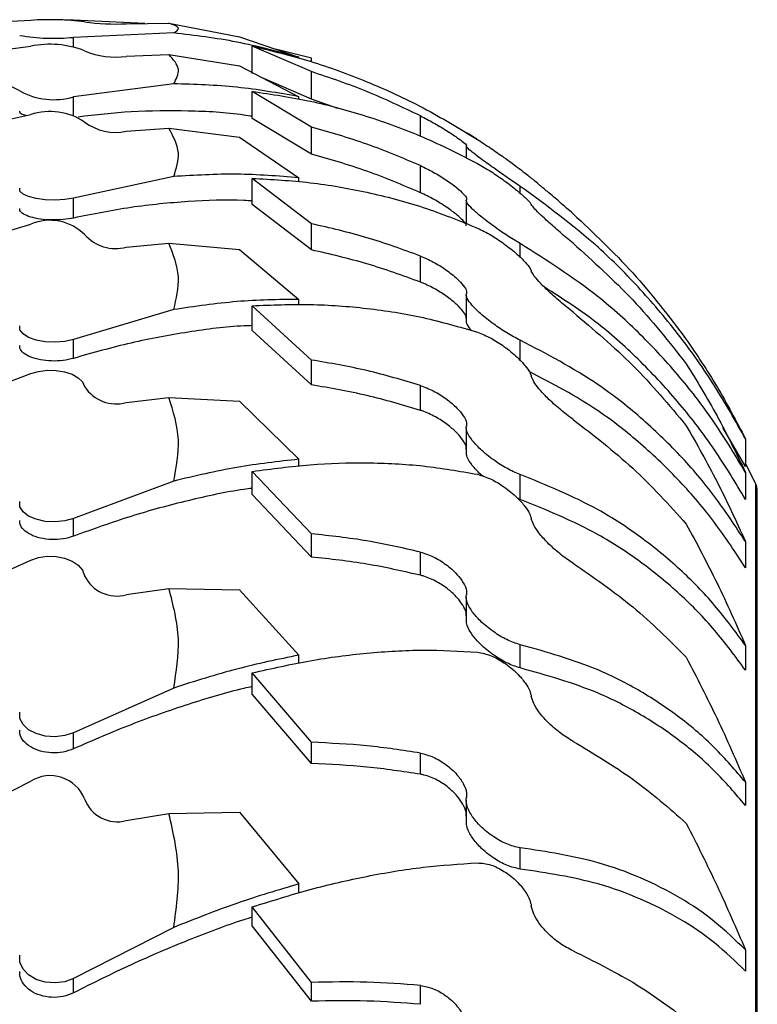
# Model space of a CAD drawing. Header units: inches. Extents: x 41.7 to 125.9, y 54.1 to 147.1.
# Tile 42 of 59: x 43.4 to 44.5, y 115.5 to 116.9. Entities that reach past the tile are written whole.
import ezdxf

# ---------------------------------------------------------------- set-up
doc = ezdxf.new("R2010")
doc.units = ezdxf.units.IN
doc.header["$LTSCALE"] = 20
doc.header["$MEASUREMENT"] = 0

msp = doc.modelspace()

# ---------------------------------------------------------------- linework, layer by layer
for p, q in [((43.2692, 116.8956), (43.4148, 116.902)), ((43.5809, 116.8974), (43.4771, 116.902)), ((43.4771, 116.9017), (43.4771, 116.902)), ((43.5539, 116.897), (43.6159, 116.8979)), ((43.6159, 116.8979), (43.7187, 116.8781)), ((43.6228, 116.8836), (43.4771, 116.8772)), ((43.4771, 116.8636), (43.4771, 116.8772)), ((43.7187, 116.8781), (43.8048, 116.8484)), ((43.2692, 116.8452), (43.4148, 116.8643)), ((43.8232, 116.8273), (43.7372, 116.8645)), ((43.7372, 116.8245), (43.7372, 116.8645)), ((43.8232, 116.8468), (43.7712, 116.86)), ((43.5539, 116.8496), (43.6159, 116.8522)), ((43.6159, 116.8522), (43.7187, 116.8356)), ((43.8232, 116.8417), (43.8232, 116.8468)), ((43.7187, 116.8356), (43.8048, 116.7909)), ((43.8232, 116.7874), (43.8232, 116.8273)), ((43.6228, 116.8096), (43.4771, 116.7905)), ((43.8232, 116.7874), (43.7538, 116.8174)), ((43.8232, 116.7466), (43.7372, 116.7986)), ((43.7372, 116.7593), (43.7372, 116.7986)), ((43.4771, 116.7637), (43.4771, 116.7905)), ((43.8048, 116.7871), (43.8048, 116.7909)), ((43.8617, 116.7735), (43.8232, 116.7874)), ((43.2692, 116.7334), (43.4148, 116.7649)), ((43.8232, 116.7073), (43.7372, 116.7593)), ((43.982, 116.7334), (43.982, 116.7629)), ((43.5539, 116.7406), (43.6159, 116.7449)), ((43.6159, 116.7449), (43.7187, 116.7318)), ((43.8232, 116.7073), (43.8232, 116.7466)), ((43.7187, 116.7318), (43.8048, 116.6729)), ((44.0484, 116.7186), (44.0484, 116.7016)), ((43.982, 116.6512), (43.982, 116.6905)), ((43.6228, 116.6747), (43.4771, 116.6432)), ((43.8232, 116.606), (43.7372, 116.672)), ((43.7372, 116.634), (43.7372, 116.672)), ((43.8048, 116.6669), (43.8048, 116.6729)), ((44.1271, 116.6502), (44.1271, 116.6604)), ((43.4771, 116.6143), (43.4771, 116.6432)), ((44.0484, 116.6396), (44.0484, 116.606)), ((43.8232, 116.5679), (43.7372, 116.634)), ((43.2692, 116.5619), (43.4148, 116.6053)), ((43.8232, 116.5679), (43.8232, 116.606)), ((43.5539, 116.5718), (43.6159, 116.5777)), ((43.6159, 116.5777), (43.7187, 116.5683)), ((43.7187, 116.5683), (43.8048, 116.496)), ((44.1271, 116.557), (44.1271, 116.5771)), ((43.982, 116.521), (43.982, 116.559)), ((43.8048, 116.4881), (43.8048, 116.496)), ((44.0484, 116.5023), (44.0484, 116.4642)), ((43.6228, 116.481), (43.4771, 116.4376)), ((43.8232, 116.4077), (43.7372, 116.4867)), ((43.7372, 116.4505), (43.7372, 116.4867)), ((43.4771, 116.4101), (43.4771, 116.4376)), ((43.8232, 116.3715), (43.7372, 116.4505)), ((44.1271, 116.4069), (44.1271, 116.4365)), ((43.8232, 116.3715), (43.8232, 116.4077)), ((43.2692, 116.3334), (43.4148, 116.388)), ((43.982, 116.3344), (43.982, 116.3706)), ((43.5539, 116.3459), (43.6159, 116.3533)), ((43.6159, 116.3533), (43.7187, 116.3477)), ((43.7187, 116.3477), (43.8048, 116.2633)), ((44.0484, 116.3089), (44.0484, 116.2727)), ((44.4548, 116.2529), (44.422, 116.3093)), ((44.4548, 116.2928), (44.4548, 116.2529)), ((43.8048, 116.2534), (43.8048, 116.2633)), ((44.4695, 116.2278), (44.4548, 116.2575)), ((43.8232, 116.1548), (43.7372, 116.2456)), ((43.7372, 116.2118), (43.7372, 116.2456)), ((44.1271, 116.2047), (44.1271, 116.241)), ((44.4548, 116.2441), (44.4548, 116.2048)), ((43.6228, 116.2316), (43.4771, 116.1769)), ((44.4695, 116.2278), (44.4695, 109.667)), ((43.8232, 116.121), (43.7372, 116.2118)), ((44.472, 109.6778), (44.472, 116.217)), ((44.1271, 116.2047), (44.1233, 116.2065)), ((43.4771, 116.1513), (43.4771, 116.1769)), ((43.8232, 116.121), (43.8232, 116.1548)), ((44.4548, 116.1434), (44.4548, 116.1054)), ((43.982, 116.0945), (43.982, 116.1282)), ((43.2692, 116.0515), (43.4148, 116.1165)), ((43.5539, 116.0663), (43.6159, 116.0752)), ((43.6159, 116.0752), (43.7187, 116.0735)), ((43.7187, 116.0735), (43.8048, 115.9782)), ((44.0484, 116.0625), (44.0484, 116.0287)), ((44.1271, 115.9596), (44.1271, 115.9935)), ((44.4548, 115.9924), (44.4548, 115.9562)), ((43.8048, 115.9666), (43.8048, 115.9782)), ((43.8232, 115.8514), (43.7372, 115.9524)), ((43.7372, 115.9216), (43.7372, 115.9524)), ((43.6228, 115.9304), (43.4771, 115.8653)), ((43.8232, 115.8205), (43.7372, 115.9216)), ((43.4771, 115.8419), (43.4771, 115.8653)), ((43.8232, 115.8205), (43.8232, 115.8514)), ((43.982, 115.8049), (43.982, 115.8357)), ((43.2692, 115.7206), (43.4148, 115.795)), ((44.4548, 115.7933), (44.4548, 115.7595)), ((44.0484, 115.767), (44.0484, 115.7362)), ((43.6159, 115.7477), (43.7187, 115.7499)), ((43.7187, 115.7499), (43.8048, 115.6453)), ((43.5539, 115.7376), (43.6159, 115.7477)), ((44.1271, 115.667), (44.1271, 115.6979)), ((43.8048, 115.6322), (43.8048, 115.6453)), ((43.8232, 115.5021), (43.7372, 115.6119)), ((43.7372, 115.5845), (43.7372, 115.6119)), ((43.6228, 115.5821), (43.4771, 115.5077)), ((43.8232, 115.4747), (43.7372, 115.5845)), ((44.4548, 115.5493), (44.4548, 115.5185)), ((43.4771, 115.4869), (43.4771, 115.5077)), ((43.8232, 115.4747), (43.8232, 115.5021)), ((43.982, 115.4702), (43.982, 115.4976))]:
    msp.add_line(p, q)
at = {"flags": 128}
for points in [[(43.4771, 116.6432), (43.4643, 116.6412), (43.4502, 116.6404), (43.436, 116.6409), (43.4228, 116.6426), (43.4117, 116.6454), (43.4036, 116.649), (43.3992, 116.6532), (43.3988, 116.6576)], [(43.4771, 116.4376), (43.4643, 116.4348), (43.4502, 116.4337), (43.436, 116.4344), (43.4228, 116.4367), (43.4117, 116.4406), (43.4036, 116.4456), (43.3992, 116.4514), (43.3988, 116.4575)], [(43.4148, 116.388), (43.4263, 116.3912), (43.4389, 116.3928), (43.4518, 116.3925), (43.4641, 116.3905), (43.4751, 116.3869), (43.484, 116.3818), (43.4902, 116.3758), (43.4932, 116.369)], [(43.4771, 116.1769), (43.4643, 116.1735), (43.4502, 116.1721), (43.436, 116.1729), (43.4228, 116.1759), (43.4117, 116.1807), (43.4036, 116.187), (43.3992, 116.1943), (43.3988, 116.202)], [(43.4148, 116.1165), (43.4263, 116.1203), (43.4389, 116.1221), (43.4518, 116.1218), (43.4641, 116.1194), (43.4751, 116.1151), (43.484, 116.1091), (43.4902, 116.1019), (43.4932, 116.0939)], [(43.4771, 115.8653), (43.4643, 115.8612), (43.4502, 115.8596), (43.436, 115.8606), (43.4228, 115.8641), (43.4117, 115.8698), (43.4036, 115.8773), (43.3992, 115.886), (43.3988, 115.8951)], [(43.4771, 115.5077), (43.4643, 115.503), (43.4502, 115.5012), (43.436, 115.5023), (43.4228, 115.5063), (43.4117, 115.5129), (43.4036, 115.5215), (43.3992, 115.5314), (43.3988, 115.5418)]]:
    msp.add_lwpolyline(points, dxfattribs=at)
for centre, radius, start, end in [((43.4426, 116.4974), 0.4055, 82.8255, 93.9208), ((43.4488, 116.2012), 0.7014, 87.6902, 90.2337), ((43.5377, 117.2143), 0.3177, 261.9512, 272.9178), ((43.4486, 117.1638), 0.288, 260.0318, 275.6779), ((43.4426, 116.7262), 0.1409, 68.951, 101.3595), ((43.5379, 116.9607), 0.1123, 246.5718, 278.1965), ((43.3538, 116.7259), 0.086, 58.4805, 104.6731), ((43.4486, 116.8904), 0.1039, 241.3166, 285.927), ((43.4427, 116.6781), 0.0912, 56.3237, 107.762), ((43.5382, 116.8137), 0.0747, 233.0068, 282.123), ((43.4427, 116.5392), 0.0718, 45.3361, 112.8613), ((43.5386, 116.6307), 0.0608, 221.681, 284.5189), ((43.5392, 116.3983), 0.0545, 212.5188, 285.6324), ((44.447, 116.217), 0.025, 0, 25.6008), ((43.5398, 116.1158), 0.0515, 205.236, 285.8473), ((43.4431, 115.7488), 0.0541, 22.0445, 121.4571), ((43.5405, 115.7859), 0.0501, 199.5186, 285.517)]:
    msp.add_arc(centre, radius, start, end)
for points, knots in [([(43.6228, 116.8836), (43.6267, 116.886), (43.6348, 116.8907), (43.6222, 116.8955), (43.6159, 116.8979)], [0, 0, 0, 0, 0.491758, 1, 1, 1, 1]), ([(43.8048, 116.8484), (43.7749, 116.8564), (43.7149, 116.8725), (43.6536, 116.8799), (43.6228, 116.8836)], [0, 0, 0, 0, 0.498474, 1, 1, 1, 1]), ([(43.7372, 116.8645), (43.7654, 116.8576), (43.8218, 116.844), (43.9048, 116.8135), (43.9864, 116.7762), (44.0387, 116.7445), (44.0648, 116.7286)], [0, 0, 0, 0, 0.247132, 0.494259, 0.747133, 1, 1, 1, 1]), ([(43.6228, 116.8096), (43.6267, 116.8166), (43.6348, 116.8309), (43.6222, 116.845), (43.6159, 116.8522)], [0, 0, 0, 0, 0.491758, 1, 1, 1, 1]), ([(43.982, 116.7629), (43.9562, 116.7752), (43.9045, 116.7999), (43.8504, 116.8182), (43.8232, 116.8273)], [0, 0, 0, 0, 0.498554, 1, 1, 1, 1]), ([(43.8048, 116.7909), (43.7749, 116.7962), (43.7149, 116.8068), (43.6536, 116.8087), (43.6228, 116.8096)], [0, 0, 0, 0, 0.498474, 1, 1, 1, 1]), ([(43.7372, 116.7986), (43.7654, 116.7944), (43.8218, 116.7859), (43.9048, 116.7632), (43.9864, 116.7336), (44.0387, 116.707), (44.0648, 116.6937)], [0, 0, 0, 0, 0.247132, 0.494259, 0.747133, 1, 1, 1, 1]), ([(43.4079, 116.7634), (43.4067, 116.7637), (43.4019, 116.7649), (43.3987, 116.7672), (43.3988, 116.769), (43.3989, 116.7696)], [0, 0, 0, 0, 0.187142, 0.740394, 1, 1, 1, 1]), ([(43.7372, 116.7623), (43.7331, 116.7629), (43.7025, 116.7679), (43.6435, 116.7706), (43.563, 116.7704), (43.5093, 116.7643), (43.4836, 116.7613)], [0, 0, 0, 0, 0.049187, 0.370388, 0.697868, 1, 1, 1, 1]), ([(43.982, 116.7629), (43.9882, 116.7597), (44.0006, 116.7532), (44.0194, 116.742), (44.0347, 116.732), (44.045, 116.7243), (44.0494, 116.7201), (44.0489, 116.7194), (44.0488, 116.7192)], [0, 0, 0, 0, 0.1940764, 0.3878687, 0.5877756, 0.7449302, 0.9028435, 1, 1, 1, 1]), ([(43.6228, 116.6747), (43.6267, 116.6863), (43.6348, 116.7097), (43.6222, 116.7331), (43.6159, 116.7449)], [0, 0, 0, 0, 0.491758, 1, 1, 1, 1]), ([(43.982, 116.6905), (43.9562, 116.7014), (43.9045, 116.7234), (43.8504, 116.7389), (43.8232, 116.7466)], [0, 0, 0, 0, 0.4985539, 1, 1, 1, 1]), ([(44.0633, 116.7295), (44.0612, 116.7308), (44.055, 116.7348), (44.0494, 116.7381), (44.0489, 116.7382), (44.0487, 116.7382)], [0, 0, 0, 0, 0.232945, 0.698271, 1, 1, 1, 1]), ([(44.0648, 116.7286), (44.0713, 116.7244), (44.0837, 116.7163), (44.1041, 116.7021), (44.1215, 116.6894), (44.1341, 116.6797), (44.141, 116.6742), (44.1426, 116.6728), (44.1432, 116.6723)], [0, 0, 0, 0, 0.216418, 0.409836, 0.620623, 0.776753, 0.905961, 1, 1, 1, 1]), ([(44.1271, 116.6604), (44.1207, 116.6647), (44.1084, 116.6731), (44.0878, 116.6876), (44.0701, 116.7003), (44.0566, 116.7105), (44.0494, 116.7167), (44.0481, 116.7189), (44.0486, 116.7191), (44.0488, 116.7192)], [0, 0, 0, 0, 0.196786, 0.376459, 0.569644, 0.714718, 0.860644, 0.971625, 1, 1, 1, 1]), ([(43.982, 116.6512), (43.9562, 116.6621), (43.9045, 116.6841), (43.8504, 116.6995), (43.8232, 116.7073)], [0, 0, 0, 0, 0.498553, 1, 1, 1, 1]), ([(43.982, 116.6905), (43.9882, 116.6875), (44.0006, 116.6815), (44.0194, 116.67), (44.0347, 116.6588), (44.045, 116.6493), (44.0494, 116.6434), (44.0489, 116.6415), (44.0488, 116.6408)], [0, 0, 0, 0, 0.194076, 0.387869, 0.587776, 0.74493, 0.902844, 1, 1, 1, 1]), ([(44.0648, 116.6937), (44.0713, 116.69), (44.0837, 116.6828), (44.1041, 116.6687), (44.1215, 116.6553), (44.1341, 116.6443), (44.141, 116.6373), (44.1426, 116.6348), (44.1432, 116.6338)], [0, 0, 0, 0, 0.216418, 0.409836, 0.620623, 0.776753, 0.905961, 1, 1, 1, 1]), ([(43.8048, 116.6729), (43.7749, 116.6753), (43.7149, 116.6802), (43.6536, 116.6765), (43.6228, 116.6747)], [0, 0, 0, 0, 0.498474, 1, 1, 1, 1]), ([(43.7372, 116.672), (43.7654, 116.6705), (43.8218, 116.6673), (43.9048, 116.6527), (43.9864, 116.6314), (44.0387, 116.6103), (44.0648, 116.5997)], [0, 0, 0, 0, 0.247132, 0.494259, 0.747133, 1, 1, 1, 1]), ([(44.2039, 116.6205), (44.1976, 116.6261), (44.1851, 116.6371), (44.1676, 116.6519), (44.1545, 116.6628), (44.1461, 116.6697), (44.1442, 116.6714), (44.1432, 116.6723)], [0, 0, 0, 0, 0.255414, 0.505558, 0.698236, 0.854758, 1, 1, 1, 1]), ([(44.4548, 116.2928), (44.4402, 116.3189), (44.411, 116.3711), (44.3596, 116.4435), (44.3029, 116.5109), (44.2271, 116.5873), (44.1656, 116.6322), (44.1271, 116.6604)], [0, 0, 0, 0, 0.172608, 0.345229, 0.52319, 0.701164, 1, 1, 1, 1]), ([(43.7372, 116.6391), (43.7331, 116.6394), (43.7025, 116.6414), (43.6435, 116.6388), (43.5608, 116.6312), (43.505, 116.6199), (43.4771, 116.6143)], [0, 0, 0, 0, 0.047971, 0.361231, 0.680614, 1, 1, 1, 1]), ([(44.0486, 116.6029), (44.0486, 116.6036), (44.0487, 116.6053), (44.044, 116.6109), (44.0354, 116.6188), (44.0224, 116.6285), (44.0057, 116.6392), (43.9915, 116.6469), (43.9836, 116.6504), (43.982, 116.6512)], [0, 0, 0, 0, 0.086362, 0.227602, 0.375709, 0.544106, 0.736038, 0.94478, 1, 1, 1, 1]), ([(44.1271, 116.5771), (44.1207, 116.5809), (44.1084, 116.5883), (44.0878, 116.6027), (44.0701, 116.6161), (44.0566, 116.6279), (44.0494, 116.6359), (44.0481, 116.6396), (44.0486, 116.6406), (44.0488, 116.6408)], [0, 0, 0, 0, 0.196786, 0.376459, 0.569644, 0.714718, 0.860644, 0.971625, 1, 1, 1, 1]), ([(43.4771, 116.6143), (43.4722, 116.6134), (43.4623, 116.6117), (43.4451, 116.6112), (43.4285, 116.6125), (43.4141, 116.6155), (43.4037, 116.6199), (43.3987, 116.6244), (43.3988, 116.6273), (43.3989, 116.6282)], [0, 0, 0, 0, 0.1545759, 0.3091512, 0.4637362, 0.6183227, 0.7728997, 0.9274699, 1, 1, 1, 1]), ([(44.2039, 116.5775), (44.1976, 116.5828), (44.1851, 116.5935), (44.1676, 116.6089), (44.1545, 116.621), (44.1461, 116.6295), (44.1442, 116.6324), (44.1432, 116.6338)], [0, 0, 0, 0, 0.255414, 0.505558, 0.698236, 0.854758, 1, 1, 1, 1]), ([(44.2039, 116.6205), (44.2336, 116.5926), (44.2935, 116.5363), (44.3436, 116.4707), (44.3687, 116.4377)], [0, 0, 0, 0, 0.497022, 1, 1, 1, 1]), ([(43.982, 116.559), (43.9562, 116.5684), (43.9045, 116.5873), (43.8504, 116.5998), (43.8232, 116.606)], [0, 0, 0, 0, 0.498554, 1, 1, 1, 1]), ([(44.0648, 116.5997), (44.0713, 116.5965), (44.0837, 116.5905), (44.1041, 116.5767), (44.1215, 116.5628), (44.1341, 116.5506), (44.141, 116.5421), (44.1426, 116.5387), (44.1432, 116.5372)], [0, 0, 0, 0, 0.216418, 0.409836, 0.620623, 0.776753, 0.905961, 1, 1, 1, 1]), ([(43.6228, 116.481), (43.6267, 116.4969), (43.6348, 116.5293), (43.6222, 116.5614), (43.6159, 116.5777)], [0, 0, 0, 0, 0.491758, 1, 1, 1, 1]), ([(43.982, 116.521), (43.9562, 116.5304), (43.9045, 116.5492), (43.8504, 116.5617), (43.8232, 116.5679)], [0, 0, 0, 0, 0.498553, 1, 1, 1, 1]), ([(44.4548, 116.2441), (44.4402, 116.2685), (44.411, 116.3173), (44.3596, 116.3841), (44.3029, 116.4455), (44.2271, 116.5139), (44.1656, 116.5527), (44.1271, 116.5771)], [0, 0, 0, 0, 0.172608, 0.345229, 0.52319, 0.701164, 1, 1, 1, 1]), ([(44.2039, 116.5775), (44.2336, 116.5508), (44.2935, 116.4971), (44.3436, 116.4339), (44.3687, 116.4021)], [0, 0, 0, 0, 0.4970216, 1, 1, 1, 1]), ([(43.982, 116.559), (43.9882, 116.5563), (44.0006, 116.5509), (44.0194, 116.5392), (44.0347, 116.527), (44.045, 116.516), (44.0494, 116.5083), (44.0489, 116.5054), (44.0488, 116.5042)], [0, 0, 0, 0, 0.194076, 0.387869, 0.587776, 0.74493, 0.902844, 1, 1, 1, 1]), ([(44.2039, 116.4771), (44.1976, 116.4823), (44.1851, 116.4924), (44.1676, 116.5081), (44.1545, 116.5213), (44.1461, 116.5312), (44.1442, 116.5353), (44.1432, 116.5372)], [0, 0, 0, 0, 0.255414, 0.505558, 0.698236, 0.854758, 1, 1, 1, 1]), ([(44.0486, 116.4683), (44.0486, 116.4693), (44.0487, 116.472), (44.044, 116.479), (44.0354, 116.4882), (44.0224, 116.4988), (44.0057, 116.5099), (43.9915, 116.5172), (43.9836, 116.5203), (43.982, 116.521)], [0, 0, 0, 0, 0.086362, 0.227602, 0.375709, 0.544106, 0.736038, 0.94478, 1, 1, 1, 1]), ([(44.4548, 116.2048), (44.4402, 116.2292), (44.411, 116.278), (44.3597, 116.3448), (44.303, 116.406), (44.2382, 116.4652), (44.1889, 116.4967), (44.1624, 116.5136)], [0, 0, 0, 0, 0.190248, 0.380511, 0.576658, 0.772819, 1, 1, 1, 1]), ([(43.8048, 116.496), (43.7749, 116.4956), (43.7149, 116.4947), (43.6536, 116.4856), (43.6228, 116.481)], [0, 0, 0, 0, 0.498474, 1, 1, 1, 1]), ([(44.1271, 116.4365), (44.1207, 116.4398), (44.1084, 116.4462), (44.0878, 116.4602), (44.0701, 116.4741), (44.0566, 116.4872), (44.0494, 116.497), (44.0481, 116.5021), (44.0486, 116.5039), (44.0488, 116.5042)], [0, 0, 0, 0, 0.1967857, 0.3764593, 0.5696442, 0.7147183, 0.8606445, 0.9716249, 1, 1, 1, 1]), ([(43.7372, 116.4867), (43.7654, 116.4878), (43.8218, 116.49), (43.9048, 116.4838), (43.9864, 116.471), (44.0387, 116.4558), (44.0648, 116.4482)], [0, 0, 0, 0, 0.247132, 0.494259, 0.747133, 1, 1, 1, 1]), ([(44.2039, 116.4771), (44.2336, 116.4522), (44.2935, 116.4019), (44.3436, 116.3421), (44.3687, 116.3121)], [0, 0, 0, 0, 0.497022, 1, 1, 1, 1]), ([(43.7372, 116.4577), (43.7331, 116.4576), (43.7025, 116.4567), (43.6435, 116.4488), (43.5608, 116.4339), (43.505, 116.418), (43.4771, 116.4101)], [0, 0, 0, 0, 0.047971, 0.361231, 0.680614, 1, 1, 1, 1]), ([(44.0562, 116.4505), (44.0537, 116.4536), (44.0492, 116.4591), (44.0488, 116.4627), (44.0487, 116.4642)], [0, 0, 0, 0, 0.567523, 1, 1, 1, 1]), ([(44.0648, 116.4482), (44.0713, 116.4456), (44.0837, 116.4406), (44.1041, 116.4275), (44.1215, 116.4133), (44.1341, 116.4), (44.141, 116.3903), (44.1426, 116.3859), (44.1432, 116.384)], [0, 0, 0, 0, 0.216418, 0.409836, 0.620623, 0.776753, 0.905961, 1, 1, 1, 1]), ([(44.3687, 116.4377), (44.3839, 116.4152), (44.4144, 116.3702), (44.4413, 116.3187), (44.4548, 116.2928)], [0, 0, 0, 0, 0.497989, 1, 1, 1, 1]), ([(43.4771, 116.4101), (43.4722, 116.4089), (43.4623, 116.4065), (43.4451, 116.4059), (43.4285, 116.4076), (43.4141, 116.4116), (43.4037, 116.4176), (43.3987, 116.4237), (43.3988, 116.4275), (43.3989, 116.4287)], [0, 0, 0, 0, 0.154576, 0.309151, 0.463736, 0.618323, 0.7729, 0.92747, 1, 1, 1, 1]), ([(44.4548, 116.1434), (44.4402, 116.1658), (44.411, 116.2104), (44.3596, 116.2705), (44.3029, 116.3248), (44.2271, 116.3843), (44.1656, 116.4164), (44.1271, 116.4365)], [0, 0, 0, 0, 0.172608, 0.345229, 0.52319, 0.701164, 1, 1, 1, 1]), ([(43.982, 116.3706), (43.9562, 116.3783), (43.9045, 116.3938), (43.8504, 116.4031), (43.8232, 116.4077)], [0, 0, 0, 0, 0.498554, 1, 1, 1, 1]), ([(44.3687, 116.4021), (44.3839, 116.3773), (44.4144, 116.3275), (44.4413, 116.272), (44.4548, 116.2441)], [0, 0, 0, 0, 0.497989, 1, 1, 1, 1]), ([(44.4548, 116.1054), (44.4402, 116.1277), (44.411, 116.1723), (44.3597, 116.2324), (44.303, 116.2866), (44.2312, 116.3433), (44.1741, 116.3732), (44.14, 116.3911)], [0, 0, 0, 0, 0.178581, 0.357176, 0.541294, 0.725425, 1, 1, 1, 1]), ([(44.2039, 116.3211), (44.1976, 116.3259), (44.1851, 116.3354), (44.1676, 116.3512), (44.1545, 116.3652), (44.1461, 116.3763), (44.1442, 116.3815), (44.1432, 116.384)], [0, 0, 0, 0, 0.255414, 0.505558, 0.698236, 0.854758, 1, 1, 1, 1]), ([(43.982, 116.3344), (43.9562, 116.3421), (43.9045, 116.3576), (43.8504, 116.3668), (43.8232, 116.3715)], [0, 0, 0, 0, 0.498553, 1, 1, 1, 1]), ([(43.982, 116.3706), (43.9882, 116.3683), (44.0006, 116.3635), (44.0194, 116.3517), (44.0347, 116.3388), (44.045, 116.3264), (44.0494, 116.3172), (44.0489, 116.3131), (44.0488, 116.3115)], [0, 0, 0, 0, 0.194076, 0.387869, 0.587776, 0.74493, 0.902844, 1, 1, 1, 1]), ([(43.6228, 116.2316), (43.6267, 116.2516), (43.6348, 116.2924), (43.6222, 116.3328), (43.6159, 116.3533)], [0, 0, 0, 0, 0.491758, 1, 1, 1, 1]), ([(44.0486, 116.2781), (44.0486, 116.2795), (44.0487, 116.2831), (44.044, 116.2913), (44.0354, 116.3017), (44.0224, 116.3131), (44.0057, 116.3243), (43.9915, 116.3312), (43.9836, 116.3339), (43.982, 116.3344)], [0, 0, 0, 0, 0.086362, 0.227602, 0.375709, 0.544106, 0.736038, 0.94478, 1, 1, 1, 1]), ([(44.1271, 116.241), (44.1207, 116.2437), (44.1084, 116.2489), (44.0878, 116.2622), (44.0701, 116.2765), (44.0566, 116.2907), (44.0494, 116.3021), (44.0481, 116.3086), (44.0486, 116.311), (44.0488, 116.3115)], [0, 0, 0, 0, 0.196786, 0.376459, 0.569644, 0.714718, 0.860644, 0.971625, 1, 1, 1, 1]), ([(44.2039, 116.3211), (44.2336, 116.2983), (44.2935, 116.2522), (44.3436, 116.1969), (44.3687, 116.169)], [0, 0, 0, 0, 0.497022, 1, 1, 1, 1]), ([(44.3687, 116.3121), (44.3839, 116.2853), (44.4144, 116.2316), (44.4413, 116.1729), (44.4548, 116.1434)], [0, 0, 0, 0, 0.497989, 1, 1, 1, 1]), ([(44.0734, 116.2383), (44.072, 116.2394), (44.0656, 116.2445), (44.0568, 116.2545), (44.0494, 116.2656), (44.0489, 116.2707), (44.0487, 116.2727)], [0, 0, 0, 0, 0.099888, 0.438588, 0.77928, 1, 1, 1, 1]), ([(43.8048, 116.2633), (43.7749, 116.26), (43.7149, 116.2533), (43.6536, 116.2388), (43.6228, 116.2316)], [0, 0, 0, 0, 0.498474, 1, 1, 1, 1]), ([(43.7372, 116.2456), (43.7654, 116.2493), (43.8218, 116.2568), (43.9048, 116.2591), (43.9864, 116.2551), (44.0387, 116.246), (44.0648, 116.2414)], [0, 0, 0, 0, 0.247132, 0.494259, 0.747133, 1, 1, 1, 1]), ([(44.0648, 116.2414), (44.0713, 116.2394), (44.0837, 116.2357), (44.1041, 116.2233), (44.1215, 116.2091), (44.1341, 116.195), (44.141, 116.1842), (44.1426, 116.1788), (44.1432, 116.1766)], [0, 0, 0, 0, 0.2164176, 0.4098359, 0.6206234, 0.7767534, 0.9059613, 1, 1, 1, 1]), ([(44.4548, 115.9924), (44.4402, 116.0123), (44.411, 116.052), (44.3596, 116.1044), (44.3029, 116.1509), (44.2271, 116.2005), (44.1656, 116.2254), (44.1271, 116.241)], [0, 0, 0, 0, 0.172608, 0.345229, 0.52319, 0.701164, 1, 1, 1, 1]), ([(43.7372, 116.2209), (43.7331, 116.2204), (43.7025, 116.2166), (43.6435, 116.2035), (43.5608, 116.1816), (43.505, 116.1614), (43.4771, 116.1513)], [0, 0, 0, 0, 0.047971, 0.361231, 0.680614, 1, 1, 1, 1]), ([(44.4548, 115.9562), (44.4402, 115.9761), (44.411, 116.0158), (44.3597, 116.0682), (44.303, 116.1146), (44.2272, 116.1643), (44.1657, 116.1891), (44.1271, 116.2047)], [0, 0, 0, 0, 0.172519, 0.345052, 0.52292, 0.7008, 1, 1, 1, 1]), ([(43.4771, 116.1513), (43.4722, 116.1498), (43.4623, 116.1468), (43.4451, 116.146), (43.4285, 116.1481), (43.4141, 116.1532), (43.4037, 116.1606), (43.3987, 116.1681), (43.3988, 116.1728), (43.3989, 116.1743)], [0, 0, 0, 0, 0.154576, 0.309151, 0.463736, 0.618323, 0.7729, 0.92747, 1, 1, 1, 1]), ([(44.2039, 116.112), (44.1976, 116.1163), (44.1851, 116.1249), (44.1676, 116.1406), (44.1545, 116.1552), (44.1461, 116.1674), (44.1442, 116.1736), (44.1432, 116.1766)], [0, 0, 0, 0, 0.255414, 0.505558, 0.698236, 0.854758, 1, 1, 1, 1]), ([(44.3687, 116.169), (44.3839, 116.1407), (44.4144, 116.0838), (44.4413, 116.0229), (44.4548, 115.9924)], [0, 0, 0, 0, 0.4979888, 1, 1, 1, 1]), ([(43.982, 116.1282), (43.9562, 116.1341), (43.9045, 116.1459), (43.8504, 116.1519), (43.8232, 116.1548)], [0, 0, 0, 0, 0.498554, 1, 1, 1, 1]), ([(43.982, 116.1282), (43.9882, 116.1262), (44.0006, 116.1222), (44.0194, 116.1106), (44.0347, 116.0971), (44.045, 116.0835), (44.0494, 116.0728), (44.0489, 116.0677), (44.0488, 116.0658)], [0, 0, 0, 0, 0.194076, 0.387869, 0.587776, 0.74493, 0.902844, 1, 1, 1, 1]), ([(43.982, 116.0945), (43.9562, 116.1003), (43.9045, 116.1122), (43.8504, 116.1181), (43.8232, 116.121)], [0, 0, 0, 0, 0.498553, 1, 1, 1, 1]), ([(44.2039, 116.112), (44.2336, 116.0915), (44.2935, 116.0504), (44.3436, 116.0003), (44.3687, 115.9751)], [0, 0, 0, 0, 0.497022, 1, 1, 1, 1]), ([(44.0486, 116.0354), (44.0486, 116.0371), (44.0487, 116.0416), (44.044, 116.051), (44.0354, 116.0624), (44.0224, 116.0744), (44.0057, 116.0855), (43.9915, 116.0919), (43.9836, 116.094), (43.982, 116.0945)], [0, 0, 0, 0, 0.086362, 0.227602, 0.375709, 0.544106, 0.736038, 0.94478, 1, 1, 1, 1]), ([(43.6228, 115.9304), (43.6267, 115.9542), (43.6348, 116.0027), (43.6222, 116.0507), (43.6159, 116.0752)], [0, 0, 0, 0, 0.491758, 1, 1, 1, 1]), ([(44.1271, 115.9935), (44.1207, 115.9955), (44.1084, 115.9995), (44.0878, 116.012), (44.0701, 116.0264), (44.0566, 116.0415), (44.0494, 116.0542), (44.0481, 116.062), (44.0486, 116.0652), (44.0488, 116.0658)], [0, 0, 0, 0, 0.196786, 0.376459, 0.569644, 0.714718, 0.860644, 0.971625, 1, 1, 1, 1]), ([(44.1271, 115.9596), (44.1207, 115.9617), (44.1084, 115.9657), (44.0878, 115.9782), (44.0701, 115.9926), (44.0567, 116.0077), (44.0494, 116.0201), (44.0489, 116.0263), (44.0487, 116.0287)], [0, 0, 0, 0, 0.205992, 0.394017, 0.596244, 0.748172, 0.900993, 1, 1, 1, 1]), ([(44.4548, 115.7933), (44.4402, 115.8104), (44.411, 115.8447), (44.3596, 115.8886), (44.3029, 115.9265), (44.2271, 115.9654), (44.1656, 115.9826), (44.1271, 115.9935)], [0, 0, 0, 0, 0.1726078, 0.3452292, 0.5231902, 0.7011638, 1, 1, 1, 1]), ([(43.7372, 115.9524), (43.7654, 115.9588), (43.8218, 115.9715), (43.9048, 115.9822), (43.9864, 115.987), (44.0387, 115.9841), (44.0648, 115.9826)], [0, 0, 0, 0, 0.247132, 0.494259, 0.747133, 1, 1, 1, 1]), ([(44.0648, 115.9826), (44.0713, 115.9814), (44.0837, 115.9789), (44.1041, 115.9675), (44.1215, 115.9535), (44.1341, 115.9388), (44.141, 115.927), (44.1426, 115.9209), (44.1432, 115.9183)], [0, 0, 0, 0, 0.2164176, 0.4098359, 0.6206234, 0.7767534, 0.9059613, 1, 1, 1, 1]), ([(43.8048, 115.9782), (43.7749, 115.9721), (43.7149, 115.9598), (43.6536, 115.9402), (43.6228, 115.9304)], [0, 0, 0, 0, 0.498474, 1, 1, 1, 1]), ([(44.3687, 115.9751), (44.3839, 115.9457), (44.4144, 115.8866), (44.4413, 115.8244), (44.4548, 115.7933)], [0, 0, 0, 0, 0.497989, 1, 1, 1, 1]), ([(44.4548, 115.7595), (44.4402, 115.7766), (44.411, 115.8109), (44.3597, 115.8548), (44.303, 115.8926), (44.2272, 115.9316), (44.1657, 115.9488), (44.1271, 115.9596)], [0, 0, 0, 0, 0.172519, 0.345052, 0.52292, 0.7008, 1, 1, 1, 1]), ([(43.7372, 115.9325), (43.7331, 115.9316), (43.7025, 115.925), (43.6435, 115.9069), (43.5608, 115.8783), (43.505, 115.8541), (43.4771, 115.8419)], [0, 0, 0, 0, 0.047971, 0.361231, 0.680614, 1, 1, 1, 1]), ([(44.2039, 115.8528), (44.1976, 115.8567), (44.1851, 115.8644), (44.1676, 115.8797), (44.1545, 115.8946), (44.1461, 115.9078), (44.1442, 115.9149), (44.1432, 115.9183)], [0, 0, 0, 0, 0.2554143, 0.5055582, 0.6982363, 0.8547585, 1, 1, 1, 1]), ([(43.4771, 115.8419), (43.4722, 115.8401), (43.4623, 115.8366), (43.4451, 115.8356), (43.4285, 115.8381), (43.4141, 115.8442), (43.4037, 115.853), (43.3987, 115.8618), (43.3988, 115.8673), (43.3989, 115.869)], [0, 0, 0, 0, 0.1545759, 0.3091512, 0.4637362, 0.6183227, 0.7728997, 0.9274699, 1, 1, 1, 1]), ([(43.982, 115.8357), (43.9562, 115.8397), (43.9045, 115.8477), (43.8504, 115.8501), (43.8232, 115.8514)], [0, 0, 0, 0, 0.498554, 1, 1, 1, 1]), ([(44.2039, 115.8528), (44.2336, 115.8352), (44.2935, 115.7997), (44.3436, 115.7556), (44.3687, 115.7335)], [0, 0, 0, 0, 0.497022, 1, 1, 1, 1]), ([(43.982, 115.8357), (43.9882, 115.8341), (44.0006, 115.8308), (44.0194, 115.8195), (44.0347, 115.8058), (44.045, 115.7911), (44.0494, 115.7792), (44.0489, 115.7732), (44.0488, 115.7709)], [0, 0, 0, 0, 0.194076, 0.387869, 0.587776, 0.74493, 0.902844, 1, 1, 1, 1]), ([(43.982, 115.8049), (43.9562, 115.8088), (43.9045, 115.8168), (43.8504, 115.8193), (43.8232, 115.8205)], [0, 0, 0, 0, 0.498553, 1, 1, 1, 1]), ([(44.0486, 115.7439), (44.0486, 115.746), (44.0487, 115.7512), (44.044, 115.7616), (44.0354, 115.7739), (44.0224, 115.7863), (44.0057, 115.7973), (43.9915, 115.803), (43.9836, 115.8045), (43.982, 115.8049)], [0, 0, 0, 0, 0.086362, 0.227602, 0.375709, 0.544106, 0.736038, 0.94478, 1, 1, 1, 1]), ([(44.1271, 115.6979), (44.1207, 115.6993), (44.1084, 115.702), (44.0878, 115.7135), (44.0701, 115.7277), (44.0566, 115.7435), (44.0494, 115.7574), (44.0481, 115.7664), (44.0486, 115.7701), (44.0488, 115.7709)], [0, 0, 0, 0, 0.196786, 0.376459, 0.569644, 0.714718, 0.860644, 0.971625, 1, 1, 1, 1]), ([(43.6228, 115.5821), (43.6267, 115.6094), (43.6348, 115.6648), (43.6222, 115.7198), (43.6159, 115.7477)], [0, 0, 0, 0, 0.491758, 1, 1, 1, 1]), ([(44.1271, 115.667), (44.1207, 115.6684), (44.1084, 115.6711), (44.0878, 115.6826), (44.0701, 115.6968), (44.0567, 115.7126), (44.0494, 115.7261), (44.0489, 115.7334), (44.0487, 115.7362)], [0, 0, 0, 0, 0.205992, 0.394017, 0.596244, 0.748172, 0.900993, 1, 1, 1, 1]), ([(44.3687, 115.7335), (44.3839, 115.7034), (44.4144, 115.643), (44.4413, 115.5806), (44.4548, 115.5493)], [0, 0, 0, 0, 0.497989, 1, 1, 1, 1]), ([(44.4548, 115.5493), (44.4402, 115.5634), (44.411, 115.5917), (44.3596, 115.6264), (44.3029, 115.6551), (44.2271, 115.6827), (44.1656, 115.6921), (44.1271, 115.6979)], [0, 0, 0, 0, 0.1726078, 0.3452292, 0.5231902, 0.7011638, 1, 1, 1, 1]), ([(43.7372, 115.6119), (43.7654, 115.6207), (43.8218, 115.6385), (43.9048, 115.6574), (43.9864, 115.671), (44.0387, 115.6744), (44.0648, 115.676)], [0, 0, 0, 0, 0.247132, 0.494259, 0.747133, 1, 1, 1, 1]), ([(44.0648, 115.676), (44.0713, 115.6755), (44.0837, 115.6744), (44.1041, 115.6641), (44.1215, 115.6505), (44.1341, 115.6354), (44.141, 115.6228), (44.1426, 115.616), (44.1432, 115.6131)], [0, 0, 0, 0, 0.216418, 0.409836, 0.620623, 0.776753, 0.905961, 1, 1, 1, 1]), ([(44.4548, 115.5185), (44.4402, 115.5326), (44.411, 115.5608), (44.3597, 115.5955), (44.303, 115.6242), (44.2272, 115.6519), (44.1657, 115.6612), (44.1271, 115.667)], [0, 0, 0, 0, 0.172519, 0.345052, 0.52292, 0.7008, 1, 1, 1, 1]), ([(43.8048, 115.6453), (43.7749, 115.6365), (43.7149, 115.6187), (43.6536, 115.5943), (43.6228, 115.5821)], [0, 0, 0, 0, 0.498474, 1, 1, 1, 1]), ([(44.2039, 115.5479), (44.1976, 115.5512), (44.1851, 115.5578), (44.1676, 115.5725), (44.1545, 115.5876), (44.1461, 115.6014), (44.1442, 115.6093), (44.1432, 115.6131)], [0, 0, 0, 0, 0.255414, 0.505558, 0.698236, 0.854758, 1, 1, 1, 1]), ([(43.7372, 115.597), (43.7331, 115.5958), (43.7025, 115.5864), (43.6435, 115.5636), (43.5608, 115.5288), (43.505, 115.5009), (43.4771, 115.4869)], [0, 0, 0, 0, 0.047971, 0.361231, 0.680614, 1, 1, 1, 1]), ([(44.2039, 115.5479), (44.2336, 115.5333), (44.2935, 115.504), (44.3436, 115.4667), (44.3687, 115.4479)], [0, 0, 0, 0, 0.497022, 1, 1, 1, 1]), ([(43.4771, 115.4869), (43.4722, 115.4849), (43.4623, 115.4808), (43.4451, 115.4797), (43.4285, 115.4826), (43.4141, 115.4894), (43.4037, 115.4995), (43.3987, 115.5095), (43.3988, 115.5157), (43.3989, 115.5177)], [0, 0, 0, 0, 0.1545759, 0.3091512, 0.4637362, 0.6183227, 0.7728997, 0.9274699, 1, 1, 1, 1]), ([(43.982, 115.4976), (43.9562, 115.4996), (43.9045, 115.5036), (43.8504, 115.5026), (43.8232, 115.5021)], [0, 0, 0, 0, 0.498554, 1, 1, 1, 1]), ([(43.982, 115.4976), (43.9882, 115.4964), (44.0006, 115.494), (44.0194, 115.4832), (44.0347, 115.4693), (44.045, 115.4539), (44.0494, 115.4409), (44.0489, 115.434), (44.0488, 115.4314)], [0, 0, 0, 0, 0.1940764, 0.3878687, 0.5877756, 0.7449302, 0.9028435, 1, 1, 1, 1]), ([(43.982, 115.4702), (43.9562, 115.4722), (43.9045, 115.4762), (43.8504, 115.4752), (43.8232, 115.4747)], [0, 0, 0, 0, 0.498553, 1, 1, 1, 1])]:
    msp.add_open_spline(points, degree=3, knots=knots)

doc.saveas('drawing.dxf')
